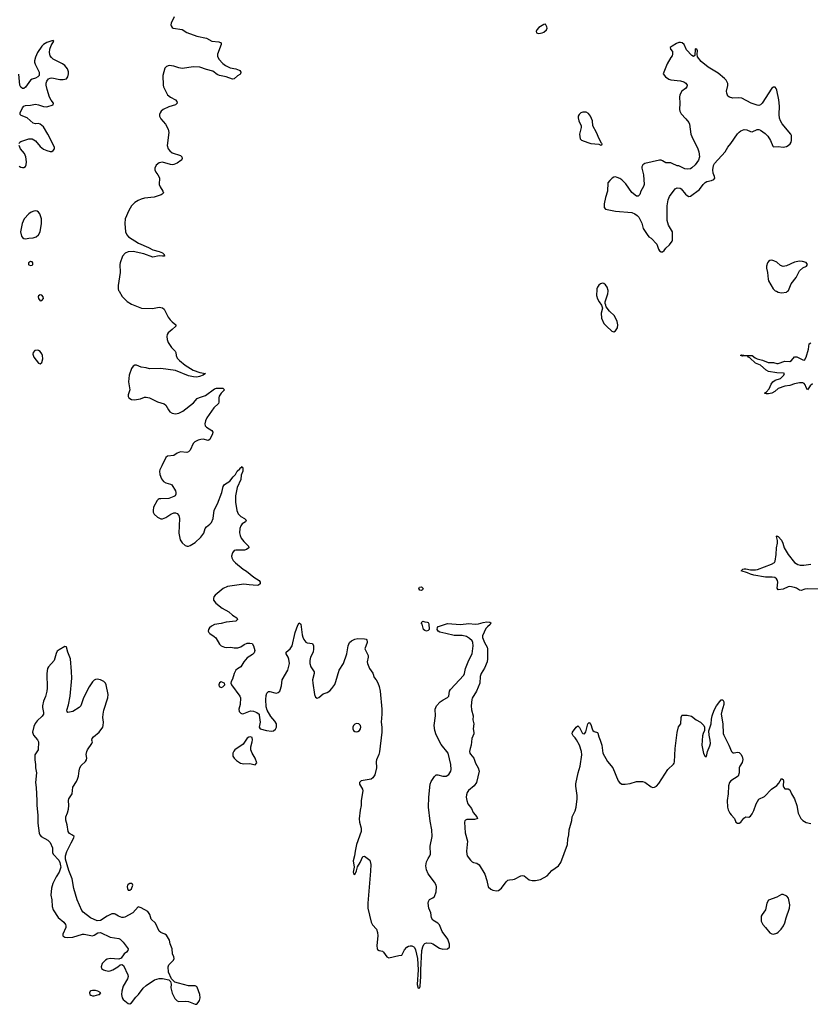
# Model space of a CAD drawing. Header units: inches. Extents: x 2143843 to 2212570, y 881249 to 1017455.
# Tile 5 of 54: x 2158837 to 2168543, y 881249 to 893333. Entities that reach past the tile are written whole.
import ezdxf

# ---------------------------------------------------------------- set-up
doc = ezdxf.new("R2010")
doc.units = ezdxf.units.IN
doc.header["$MEASUREMENT"] = 0
for name, color, linetype in [('C1858', 7, 'Continuous'), ('C1859', 7, 'Continuous'), ('C1868', 7, 'Continuous'), ('C1869', 7, 'Continuous')]:
    doc.layers.add(name, color=color, linetype=linetype)

msp = doc.modelspace()

# ---------------------------------------------------------------- linework, layer by layer
at = {"layer": 'C1858', "color": 6, "elevation": 300}
for points in [[(2159090, 889957), (2159070, 889942), (2159065, 889930), (2159067, 889910), (2159090, 889884), (2159110, 889885), (2159128, 889910), (2159126, 889930), (2159110, 889953)], [(2159050, 889279), (2159025, 889275), (2159002, 889250), (2158997, 889230), (2159010, 889190), (2159070, 889119), (2159090, 889110), (2159110, 889125), (2159122, 889170), (2159118, 889210), (2159110, 889234), (2159090, 889260), (2159070, 889273)], [(2159730, 881419), (2159710, 881415), (2159703, 881410), (2159694, 881390), (2159700, 881370), (2159710, 881360), (2159730, 881352), (2159750, 881351), (2159810, 881367), (2159819, 881370), (2159835, 881390), (2159797, 881410), (2159770, 881416)]]:
    msp.add_lwpolyline(points, close=True, dxfattribs=at)
for points in [[(2160000, 882357), (2159990, 882360), (2159970, 882360), (2159910, 882329), (2159830, 882277), (2159790, 882273), (2159708, 882308), (2159618, 882378), (2159601, 882401), (2159543, 882530), (2159502, 882670), (2159482, 882790), (2159441, 882890), (2159401, 883030), (2159401, 883070), (2159415, 883125), (2159468, 883232), (2159502, 883290), (2159506, 883310), (2159486, 883326), (2159450, 883345), (2159433, 883370), (2159421, 883450), (2159404, 883510), (2159404, 883550), (2159423, 883597), (2159435, 883645), (2159439, 883690), (2159436, 883750), (2159441, 883770), (2159480, 883830), (2159490, 883915), (2159536, 883984), (2159548, 884010), (2159559, 884050), (2159566, 884114), (2159575, 884150), (2159590, 884178), (2159644, 884230), (2159658, 884250), (2159662, 884270), (2159655, 884315), (2159661, 884350), (2159670, 884370), (2159724, 884450), (2159730, 884470), (2159723, 884490), (2159728, 884510), (2159743, 884530), (2159812, 884588), (2159857, 884650), (2159863, 884670), (2159867, 884710), (2159858, 884770), (2159861, 884810), (2159870, 884860), (2159919, 885010), (2159923, 885050), (2159899, 885170), (2159890, 885191), (2159870, 885210), (2159830, 885229), (2159790, 885239), (2159770, 885236), (2159750, 885226), (2159730, 885206), (2159690, 885144), (2159621, 885010), (2159588, 884910), (2159569, 884891), (2159490, 884843), (2159429, 884830), (2159421, 884841), (2159418, 884858), (2159437, 884923), (2159457, 885030), (2159477, 885250), (2159475, 885335), (2159461, 885490), (2159428, 885570), (2159413, 885633), (2159410, 885637), (2159390, 885641), (2159320, 885600), (2159299, 885581), (2159285, 885555), (2159260, 885470), (2159190, 885390), (2159180, 885370), (2159169, 885310), (2159173, 885130), (2159170, 885090), (2159153, 885027), (2159129, 884970), (2159116, 884910), (2159116, 884890), (2159129, 884830), (2159128, 884810), (2159115, 884785), (2159053, 884727), (2159027, 884693), (2159010, 884659), (2158994, 884590), (2159006, 884550), (2159056, 884496), (2159067, 884470), (2159065, 884370), (2159024, 884310), (2159025, 884250), (2159033, 884190), (2159030, 884150), (2159042, 884090), (2159030, 883970), (2159039, 883910), (2159049, 883750), (2159048, 883690), (2159060, 883570), (2159059, 883470), (2159077, 883350), (2159085, 883330), (2159100, 883310), (2159182, 883262), (2159213, 883233), (2159240, 883170), (2159242, 883110), (2159248, 883090), (2159318, 883018), (2159332, 882990), (2159340, 882950), (2159341, 882930), (2159322, 882870), (2159287, 882813), (2159244, 882730), (2159228, 882672), (2159220, 882590), (2159233, 882530), (2159238, 882450), (2159247, 882410), (2159310, 882314), (2159378, 882258), (2159400, 882230), (2159404, 882210), (2159402, 882190), (2159366, 882110), (2159368, 882088), (2159390, 882074), (2159430, 882067), (2159490, 882072), (2159610, 882109), (2159630, 882109), (2159730, 882089), (2159750, 882096), (2159795, 882125), (2159830, 882130), (2159950, 882071), (2160000, 882064)], [(2160000, 881807), (2159950, 881810), (2159910, 881801), (2159890, 881789), (2159851, 881750), (2159836, 881710), (2159842, 881690), (2159866, 881670), (2159890, 881662), (2159930, 881656), (2159950, 881659), (2159980, 881670), (2160000, 881682)]]:
    msp.add_lwpolyline(points, dxfattribs=at)
at = {"layer": 'C1859', "color": 6, "elevation": 300}
for points in [[(2158830, 891812), (2158840, 891830), (2158850, 891839), (2158950, 891870), (2158990, 891870), (2159030, 891846), (2159090, 891777), (2159130, 891743), (2159170, 891726), (2159210, 891717), (2159230, 891717), (2159250, 891726), (2159263, 891750), (2159263, 891770), (2159182, 891930), (2159130, 892020), (2159090, 892052), (2159070, 892057), (2159030, 892054), (2159002, 892062), (2158930, 892129), (2158856, 892156), (2158844, 892170), (2158844, 892190), (2158870, 892250), (2158889, 892271), (2158910, 892280), (2158970, 892284), (2159030, 892296), (2159070, 892290), (2159130, 892269), (2159170, 892265), (2159249, 892290), (2159252, 892310), (2159225, 892345), (2159204, 892384), (2159176, 892476), (2159164, 892530), (2159164, 892556), (2159170, 892577), (2159193, 892607), (2159210, 892617), (2159230, 892620), (2159330, 892600), (2159370, 892599), (2159410, 892608), (2159430, 892632), (2159437, 892670), (2159435, 892695), (2159425, 892730), (2159391, 892770), (2159363, 892790), (2159250, 892850), (2159228, 892868), (2159211, 892890), (2159202, 892930), (2159208, 892972), (2159223, 893017), (2159256, 893070), (2159250, 893077), (2159230, 893075), (2159170, 893052), (2159130, 893028), (2159110, 893009), (2159055, 892930), (2159030, 892873), (2159019, 892830), (2159020, 892810), (2159027, 892787), (2159077, 892690), (2159075, 892650), (2159060, 892630), (2159030, 892614), (2158990, 892602), (2158971, 892590), (2158910, 892506), (2158890, 892490), (2158870, 892487), (2158850, 892503), (2158840, 892530), (2158825, 892665)], [(2158830, 891534), (2158850, 891522), (2158870, 891517), (2158890, 891518), (2158908, 891530), (2158917, 891550), (2158920, 891590), (2158911, 891650), (2158895, 891690), (2158848, 891750), (2158830, 891790)]]:
    msp.add_lwpolyline(points, dxfattribs=at)
for points in [[(2159030, 890988), (2159010, 890985), (2158979, 890970), (2158951, 890950), (2158892, 890890), (2158868, 890832), (2158848, 890730), (2158858, 890678), (2158870, 890660), (2158890, 890648), (2158910, 890645), (2158950, 890650), (2159003, 890657), (2159040, 890670), (2159070, 890694), (2159090, 890730), (2159106, 890830), (2159105, 890890), (2159085, 890950), (2159070, 890970), (2159050, 890983)], [(2158970, 890367), (2158946, 890350), (2158946, 890330), (2158950, 890326), (2158970, 890316), (2158990, 890322), (2158997, 890330), (2158999, 890350), (2158990, 890360)]]:
    msp.add_lwpolyline(points, close=True, dxfattribs=at)
at = {"layer": 'C1868', "color": 6}
for points, elevation in [([(2160058, 890000), (2160096, 889936), (2160156, 889876), (2160210, 889840), (2160332, 889792), (2160467, 889787), (2160550, 889804), (2160590, 889796), (2160610, 889779), (2160662, 889682), (2160683, 889650), (2160710, 889624), (2160756, 889590), (2160754, 889570), (2160711, 889530), (2160659, 889490), (2160647, 889470), (2160644, 889444), (2160646, 889410), (2160661, 889370), (2160701, 889310), (2160745, 889265), (2160753, 889250), (2160758, 889210), (2160770, 889180), (2160798, 889150), (2160870, 889092), (2160966, 889030), (2161050, 889004), (2161117, 888990), (2161089, 888970), (2161046, 888954), (2161010, 888947), (2160970, 888948), (2160910, 888962), (2160750, 889026), (2160570, 889053), (2160430, 889048), (2160390, 889060), (2160330, 889070), (2160270, 889094), (2160250, 889092), (2160230, 889080), (2160210, 889052), (2160181, 888970), (2160172, 888890), (2160190, 888790), (2160170, 888730), (2160168, 888710), (2160176, 888690), (2160210, 888671), (2160248, 888668), (2160319, 888681), (2160370, 888699), (2160390, 888700), (2160430, 888691), (2160530, 888643), (2160610, 888620), (2160630, 888601), (2160664, 888544), (2160682, 888522), (2160710, 888504), (2160750, 888497), (2160790, 888504), (2160842, 888530), (2160970, 888630), (2161018, 888682), (2161044, 888696), (2161118, 888722), (2161230, 888803), (2161252, 888810), (2161312, 888812), (2161332, 888810), (2161350, 888790), (2161309, 888751), (2161286, 888714), (2161280, 888690), (2161282, 888638), (2161278, 888622), (2161220, 888570), (2161133, 888447), (2161117, 888410), (2161111, 888371), (2161114, 888350), (2161130, 888330), (2161197, 888290), (2161208, 888270), (2161205, 888250), (2161170, 888180), (2161150, 888170), (2161090, 888183), (2161059, 888181), (2161028, 888172), (2160988, 888152), (2160968, 888132), (2160931, 888049), (2160910, 888028), (2160890, 888023), (2160810, 888029), (2160770, 888013), (2160730, 887983), (2160650, 887976), (2160630, 887959), (2160584, 887856), (2160558, 887810), (2160553, 887790), (2160558, 887750), (2160577, 887697), (2160604, 887664), (2160630, 887648), (2160690, 887633), (2160704, 887624), (2160748, 887550), (2160755, 887530), (2160756, 887510), (2160745, 887490), (2160730, 887480), (2160670, 887455), (2160570, 887454), (2160549, 887451), (2160536, 887444), (2160523, 887430), (2160480, 887350), (2160474, 887310), (2160477, 887290), (2160490, 887263), (2160530, 887228), (2160570, 887207), (2160590, 887208), (2160630, 887223), (2160694, 887266), (2160730, 887282), (2160750, 887281), (2160771, 887271), (2160789, 887249), (2160800, 887210), (2160790, 887030), (2160808, 886950), (2160832, 886912), (2160870, 886880), (2160892, 886872), (2160910, 886872), (2160930, 886879), (2160990, 886916), (2161060, 886980), (2161096, 887030), (2161115, 887090), (2161129, 887110), (2161170, 887140), (2161190, 887162), (2161211, 887210), (2161226, 887314), (2161265, 887390), (2161318, 887530), (2161337, 887603), (2161350, 887630), (2161417, 887670), (2161456, 887724), (2161487, 887753), (2161509, 887790), (2161540, 887820), (2161550, 887835), (2161561, 887839), (2161570, 887850), (2161576, 887830), (2161577, 887790), (2161558, 887742), (2161550, 887690), (2161506, 887590), (2161488, 887488), (2161486, 887410), (2161503, 887310), (2161520, 887270), (2161550, 887237), (2161598, 887210), (2161618, 887190), (2161608, 887170), (2161570, 887144), (2161550, 887120), (2161539, 887090), (2161536, 887036), (2161542, 887002), (2161556, 886970), (2161588, 886928), (2161647, 886870), (2161649, 886850), (2161620, 886830), (2161596, 886824), (2161490, 886823), (2161470, 886818), (2161449, 886790), (2161439, 886750), (2161440, 886730), (2161456, 886696), (2161486, 886666), (2161579, 886590), (2161623, 886563), (2161712, 886490), (2161778, 886450), (2161789, 886430), (2161788, 886410), (2161770, 886391), (2161753, 886387), (2161655, 886395), (2161590, 886407), (2161390, 886375), (2161337, 886350), (2161238, 886270), (2161221, 886250), (2161215, 886230), (2161217, 886210), (2161247, 886170), (2161321, 886110), (2161404, 886064), (2161450, 886025), (2161502, 885990), (2161512, 885970), (2161490, 885949), (2161370, 885939), (2161310, 885922), (2161227, 885910), (2161190, 885890), (2161169, 885871), (2161157, 885850), (2161153, 885830), (2161160, 885810), (2161170, 885800), (2161224, 885764), (2161245, 885745), (2161291, 885670), (2161311, 885650), (2161350, 885630), (2161374, 885626), (2161430, 885632), (2161470, 885625), (2161515, 885625), (2161550, 885635), (2161594, 885666), (2161630, 885682), (2161662, 885682), (2161690, 885675), (2161707, 885650), (2161723, 885590), (2161716, 885564), (2161697, 885543), (2161630, 885499), (2161590, 885453), (2161551, 885390), (2161510, 885366), (2161492, 885350), (2161470, 885310), (2161450, 885239), (2161434, 885210), (2161430, 885190), (2161439, 885170), (2161540, 885030), (2161546, 885010), (2161544, 884930), (2161527, 884870), (2161530, 884842), (2161550, 884820), (2161570, 884814), (2161590, 884816), (2161670, 884852), (2161708, 884848), (2161750, 884830), (2161776, 884810), (2161778, 884798), (2161789, 884710), (2161779, 884650), (2161790, 884630), (2161866, 884610), (2161930, 884601), (2161954, 884606), (2161976, 884624), (2161990, 884650), (2161990, 884691), (2161970, 884724), (2161919, 884779), (2161877, 884857), (2161861, 884901), (2161857, 884990), (2161862, 885038), (2161872, 885068), (2161890, 885089), (2161910, 885089), (2161970, 885070), (2161990, 885069), (2162010, 885075), (2162029, 885091), (2162035, 885105), (2162050, 885159), (2162060, 885230), (2162128, 885350), (2162149, 885430), (2162143, 885483), (2162132, 885510), (2162107, 885550), (2162109, 885570), (2162156, 885610), (2162182, 885650), (2162218, 885810), (2162250, 885902), (2162270, 885932), (2162290, 885913), (2162304, 885784), (2162313, 885753), (2162326, 885726), (2162350, 885695), (2162367, 885687), (2162430, 885677), (2162444, 885650), (2162446, 885610), (2162441, 885570), (2162409, 885510), (2162399, 885470), (2162398, 885430), (2162410, 885390), (2162452, 885330), (2162454, 885310), (2162433, 885230), (2162434, 885190), (2162458, 885050), (2162470, 885019), (2162490, 885007), (2162510, 885013), (2162561, 885059), (2162610, 885076), (2162644, 885096), (2162670, 885124), (2162706, 885174), (2162720, 885210), (2162759, 885350), (2162813, 885430), (2162853, 885550), (2162868, 885650), (2162887, 885690), (2162911, 885710), (2162950, 885730), (2162990, 885740), (2163070, 885736), (2163089, 885730), (2163098, 885718), (2163103, 885710), (2163102, 885690), (2163076, 885610), (2163115, 885530), (2163117, 885510), (2163104, 885450), (2163105, 885430), (2163132, 885370), (2163172, 885312), (2163190, 885259), (2163215, 885230), (2163234, 885194), (2163249, 885149), (2163263, 885090), (2163281, 884870), (2163282, 884810), (2163276, 884710), (2163283, 884650), (2163282, 884590), (2163253, 884347), (2163246, 884314), (2163217, 884250), (2163214, 884230), (2163219, 884150), (2163196, 884064), (2163173, 884027), (2163150, 884012), (2163030, 883992), (2163007, 883970), (2163009, 883950), (2163044, 883890), (2163048, 883868), (2163031, 883750), (2163031, 883690), (2163018, 883630), (2163006, 883526), (2163010, 883482), (2163029, 883410), (2163030, 883370), (2162971, 883210), (2162954, 883130), (2162948, 883070), (2162933, 883010), (2162942, 882930), (2162930, 882870), (2162935, 882855), (2162950, 882840), (2162970, 882886), (2162984, 882936), (2163016, 882990), (2163050, 883063), (2163070, 883066), (2163136, 883016), (2163146, 882966), (2163143, 882883), (2163109, 882490), (2163109, 882429), (2163150, 882256), (2163170, 882224), (2163216, 882170), (2163230, 882130), (2163233, 882090), (2163220, 881970), (2163226, 881930), (2163230, 881922), (2163249, 881910), (2163290, 881899), (2163304, 881890), (2163345, 881830), (2163370, 881820), (2163490, 881847), (2163530, 881850), (2163561, 881919), (2163590, 881951), (2163610, 881962), (2163630, 881966), (2163650, 881965), (2163675, 881955), (2163685, 881945), (2163698, 881918), (2163719, 881810), (2163728, 881670), (2163716, 881490), (2163730, 881446), (2163750, 881451), (2163753, 881470), (2163763, 881590), (2163761, 881670), (2163772, 881908), (2163785, 881955), (2163798, 881982), (2163810, 881995), (2163830, 882002), (2163890, 881998), (2163910, 881992), (2163990, 881936), (2164030, 881926), (2164090, 881928), (2164115, 881950), (2164113, 881987), (2164095, 882050), (2164024, 882144), (2163990, 882223), (2163970, 882245), (2163910, 882280), (2163892, 882310), (2163884, 882370), (2163858, 882430), (2163852, 882490), (2163855, 882510), (2163870, 882535), (2163910, 882555), (2163930, 882572), (2163950, 882631), (2163954, 882690), (2163950, 882710), (2163930, 882747), (2163850, 882850), (2163830, 882901), (2163823, 882950), (2163830, 882997), (2163850, 883037), (2163874, 883070), (2163879, 883090), (2163876, 883190), (2163901, 883310), (2163896, 883390), (2163876, 883496), (2163856, 883670), (2163860, 883790), (2163876, 883950), (2163890, 883985), (2163930, 884045), (2163950, 884063), (2163970, 884067), (2164030, 884048), (2164072, 884048), (2164106, 884070), (2164130, 884110), (2164134, 884130), (2164130, 884190), (2164096, 884330), (2164010, 884439), (2163950, 884557), (2163932, 884610), (2163926, 884670), (2163941, 884790), (2163939, 884870), (2163955, 884910), (2164001, 884959), (2164035, 884985), (2164090, 885014), (2164106, 885030), (2164114, 885090), (2164126, 885114), (2164290, 885290), (2164299, 885310), (2164311, 885370), (2164350, 885471), (2164391, 885550), (2164406, 885650), (2164402, 885690), (2164391, 885711), (2164360, 885740), (2164322, 885762), (2164270, 885775), (2164170, 885777), (2164070, 885801), (2163994, 885814), (2163973, 885830), (2163961, 885850), (2163966, 885874), (2163975, 885885), (2163989, 885890), (2164090, 885922), (2164250, 885911), (2164350, 885923), (2164430, 885916), (2164470, 885917), (2164526, 885934), (2164570, 885941), (2164610, 885938), (2164621, 885930), (2164613, 885910), (2164578, 885882), (2164560, 885860), (2164518, 885770), (2164520, 885750), (2164542, 885690), (2164574, 885630), (2164580, 885610), (2164582, 885490), (2164576, 885450), (2164545, 885375), (2164503, 885310), (2164491, 885270), (2164486, 885190), (2164447, 885090), (2164393, 885007), (2164387, 884990), (2164378, 884910), (2164383, 884863), (2164405, 884790), (2164402, 884742), (2164411, 884690), (2164405, 884630), (2164414, 884586), (2164413, 884570), (2164389, 884510), (2164381, 884430), (2164366, 884390), (2164358, 884350), (2164362, 884330), (2164370, 884317), (2164411, 884270), (2164434, 884210), (2164466, 884150), (2164476, 884110), (2164444, 883970), (2164417, 883930), (2164348, 883872), (2164332, 883850), (2164322, 883818), (2164320, 883790), (2164326, 883750), (2164339, 883710), (2164385, 883650), (2164404, 883604), (2164450, 883550), (2164456, 883530), (2164450, 883525), (2164421, 883518), (2164325, 883515), (2164310, 883510), (2164301, 883499), (2164297, 883483), (2164307, 883353), (2164336, 883250), (2164322, 883130), (2164325, 883090), (2164332, 883070), (2164370, 883016), (2164390, 882999), (2164410, 882990), (2164450, 882982), (2164479, 882959), (2164547, 882847), (2164572, 882770), (2164589, 882689), (2164622, 882662), (2164646, 882650), (2164690, 882642), (2164713, 882647), (2164750, 882673), (2164809, 882751), (2164830, 882771), (2164850, 882778), (2164890, 882779), (2164910, 882785), (2164990, 882824), (2165010, 882829), (2165030, 882824), (2165090, 882777), (2165127, 882767), (2165171, 882769), (2165230, 882781), (2165314, 882826), (2165371, 882889), (2165451, 882949), (2165482, 882990), (2165561, 883210), (2165566, 883274), (2165580, 883330), (2165583, 883390), (2165616, 883504), (2165621, 883550), (2165655, 883625), (2165667, 883670), (2165679, 883770), (2165679, 883810), (2165664, 883924), (2165664, 883956), (2165691, 884090), (2165716, 884170), (2165739, 884310), (2165735, 884350), (2165710, 884430), (2165674, 884494), (2165658, 884518), (2165630, 884545), (2165619, 884570), (2165625, 884590), (2165670, 884652), (2165690, 884666), (2165710, 884646), (2165742, 884582), (2165750, 884572), (2165770, 884569), (2165789, 884591), (2165810, 884690), (2165830, 884707), (2165850, 884682), (2165864, 884630), (2165875, 884610), (2165890, 884597), (2165930, 884586), (2165936, 884576), (2165945, 884530), (2165965, 884490), (2165982, 884430), (2165997, 884330), (2166052, 884230), (2166118, 884150), (2166186, 883990), (2166199, 883970), (2166230, 883952), (2166269, 883949), (2166330, 883958), (2166410, 883982), (2166483, 883983), (2166510, 883973), (2166590, 883917), (2166610, 883911), (2166630, 883913), (2166653, 883927), (2166683, 883957), (2166794, 884130), (2166864, 884196), (2166872, 884208), (2166876, 884224), (2166883, 884390), (2166910, 884584), (2166926, 884654), (2166953, 884690), (2166958, 884770), (2166965, 884795), (2166970, 884799), (2167030, 884799), (2167086, 884786), (2167142, 884742), (2167195, 884710), (2167235, 884670), (2167244, 884650), (2167245, 884630), (2167242, 884610), (2167226, 884574), (2167218, 884542), (2167213, 884430), (2167230, 884327), (2167250, 884288), (2167270, 884291), (2167282, 884350), (2167310, 884419), (2167316, 884450), (2167315, 884490), (2167300, 884550), (2167295, 884605), (2167327, 884690), (2167328, 884750), (2167336, 884790), (2167361, 884859), (2167391, 884910), (2167430, 884965), (2167450, 884984), (2167470, 884986), (2167480, 884960), (2167481, 884930), (2167455, 884845), (2167449, 884810), (2167469, 884690), (2167474, 884574), (2167480, 884550), (2167542, 884430), (2167577, 884350), (2167590, 884337), (2167610, 884333), (2167650, 884345), (2167670, 884340), (2167690, 884317), (2167705, 884290), (2167715, 884255), (2167705, 884215), (2167676, 884170), (2167669, 884150), (2167669, 884090), (2167657, 884050), (2167568, 883992), (2167550, 883970), (2167540, 883930), (2167535, 883830), (2167521, 883750), (2167527, 883667), (2167536, 883636), (2167555, 883595), (2167570, 883573), (2167611, 883530), (2167630, 883486), (2167650, 883471), (2167670, 883471), (2167690, 883486), (2167726, 883534), (2167750, 883550), (2167790, 883546), (2167810, 883556), (2167830, 883585), (2167850, 883626), (2167876, 883710), (2167910, 883766), (2167981, 883799), (2168065, 883890), (2168130, 883934), (2168157, 883963), (2168190, 884020), (2168210, 884007), (2168215, 883990), (2168210, 883930), (2168216, 883910), (2168230, 883895), (2168270, 883894), (2168290, 883882), (2168312, 883830), (2168349, 883770), (2168376, 883690), (2168395, 883595), (2168426, 883530), (2168450, 883504), (2168490, 883478), (2168550, 883467)], 300), ([(2165922, 890000), (2165919, 889970), (2165919, 889950), (2165929, 889909), (2165950, 889871), (2165981, 889830), (2165991, 889791), (2165975, 889730), (2165981, 889670), (2166010, 889606), (2166041, 889570), (2166106, 889510), (2166130, 889504), (2166150, 889515), (2166174, 889550), (2166178, 889590), (2166172, 889630), (2166137, 889697), (2166076, 889756), (2166035, 889810), (2166033, 889830), (2166024, 889850), (2166025, 889870), (2166058, 889970), (2166060, 890000)], 400), ([(2168126, 890000), (2168150, 889989), (2168190, 889980), (2168250, 889988), (2168263, 890000)], 400), ([(2168570, 888864), (2168541, 888839), (2168510, 888791), (2168490, 888820), (2168480, 888850), (2168468, 888868), (2168450, 888876), (2168410, 888877), (2168350, 888865), (2168290, 888845), (2168230, 888837), (2168150, 888806), (2168108, 888770), (2168070, 888751), (2168030, 888742), (2168003, 888743), (2167981, 888750), (2168000, 888760), (2168039, 888801), (2168061, 888859), (2168083, 888890), (2168110, 888910), (2168176, 888930), (2168219, 888970), (2168227, 888990), (2168215, 888995), (2168130, 888999), (2168030, 889015), (2168002, 889030), (2167932, 889092), (2167870, 889118), (2167801, 889181), (2167782, 889190), (2167770, 889206), (2167710, 889204), (2167685, 889210), (2167690, 889215), (2167702, 889218), (2167751, 889211), (2167830, 889212), (2167864, 889184), (2167889, 889169), (2167956, 889156), (2168026, 889126), (2168090, 889125), (2168130, 889115), (2168150, 889115), (2168230, 889142), (2168290, 889139), (2168310, 889150), (2168350, 889196), (2168376, 889196), (2168450, 889157), (2168470, 889153), (2168490, 889193), (2168520, 889290), (2168530, 889355), (2168550, 889367)], 300), ([(2168650, 886343), (2168510, 886348), (2168477, 886343), (2168430, 886328), (2168410, 886331), (2168374, 886354), (2168350, 886364), (2168290, 886375), (2168269, 886371), (2168210, 886345), (2168150, 886334), (2168135, 886355), (2168142, 886430), (2168139, 886450), (2168128, 886470), (2168106, 886486), (2168073, 886493), (2167992, 886492), (2167850, 886516), (2167810, 886526), (2167770, 886546), (2167694, 886570), (2167713, 886590), (2167730, 886593), (2167750, 886593), (2167810, 886579), (2167870, 886581), (2167894, 886586), (2168068, 886650), (2168102, 886670), (2168110, 886687), (2168123, 886770), (2168128, 886850), (2168140, 886910), (2168139, 886939), (2168127, 886990), (2168130, 887002), (2168135, 886995), (2168150, 886990), (2168190, 886944), (2168205, 886910), (2168223, 886850), (2168270, 886771), (2168350, 886670), (2168390, 886646), (2168420, 886640), (2168463, 886637), (2168549, 886651)], 300), ([(2160000, 881682), (2160043, 881710), (2160070, 881733), (2160090, 881737), (2160110, 881723), (2160164, 881610), (2160167, 881590), (2160160, 881560), (2160107, 881470), (2160090, 881410), (2160089, 881370), (2160097, 881330), (2160108, 881308), (2160170, 881258), (2160190, 881255), (2160210, 881268), (2160263, 881337), (2160296, 881370), (2160352, 881448), (2160390, 881481), (2160492, 881548), (2160550, 881564), (2160590, 881567), (2160668, 881548), (2160688, 881528), (2160695, 881495), (2160692, 881450), (2160710, 881387), (2160741, 881321), (2160770, 881290), (2160790, 881285), (2160870, 881287), (2160910, 881282), (2160990, 881249), (2161010, 881252), (2161030, 881269), (2161043, 881297), (2161052, 881330), (2161049, 881370), (2161018, 881458), (2161008, 881468), (2160990, 881477), (2160910, 881477), (2160786, 881506), (2160742, 881522), (2160701, 881561), (2160665, 881645), (2160659, 881710), (2160667, 881733), (2160727, 881790), (2160734, 881810), (2160731, 881830), (2160714, 881870), (2160708, 881930), (2160686, 881990), (2160675, 882035), (2160638, 882098), (2160620, 882110), (2160570, 882129), (2160550, 882146), (2160503, 882243), (2160452, 882292), (2160433, 882350), (2160410, 882387), (2160330, 882431), (2160290, 882443), (2160228, 882370), (2160130, 882319), (2160110, 882314), (2160090, 882316), (2160050, 882330), (2160010, 882354), (2160000, 882357)], 300), ([(2160000, 882064), (2160056, 882056), (2160070, 882049), (2160109, 882010), (2160169, 881930), (2160163, 881910), (2160147, 881890), (2160121, 881870), (2160085, 881815), (2160056, 881804), (2160000, 881807)], 300)]:
    msp.add_lwpolyline(points, dxfattribs=dict(at, elevation=elevation))
at = {"layer": 'C1868', "color": 6, "elevation": 300}
for points in [[(2163770, 886329), (2163748, 886330), (2163738, 886350), (2163746, 886370), (2163770, 886371), (2163791, 886350), (2163784, 886336)], [(2163830, 885830), (2163810, 885835), (2163795, 885850), (2163776, 885916), (2163766, 885930), (2163788, 885952), (2163810, 885942), (2163840, 885940), (2163853, 885933), (2163860, 885920), (2163862, 885850), (2163850, 885838)], [(2161310, 885205), (2161290, 885194), (2161284, 885170), (2161288, 885148), (2161310, 885138), (2161330, 885143), (2161357, 885170), (2161352, 885190)], [(2162970, 884695), (2162950, 884688), (2162936, 884670), (2162928, 884650), (2162927, 884630), (2162934, 884610), (2162950, 884596), (2162970, 884592), (2162990, 884598), (2163007, 884610), (2163020, 884630), (2163026, 884650), (2163023, 884670), (2163002, 884690)], [(2161670, 884533), (2161650, 884527), (2161630, 884514), (2161580, 884440), (2161480, 884370), (2161465, 884355), (2161455, 884330), (2161455, 884295), (2161469, 884270), (2161500, 884240), (2161548, 884208), (2161590, 884199), (2161663, 884203), (2161730, 884186), (2161749, 884211), (2161730, 884269), (2161690, 884330), (2161675, 884370), (2161674, 884410), (2161693, 884470), (2161694, 884494), (2161690, 884522)], [(2160213, 882730), (2160188, 882730), (2160170, 882720), (2160161, 882710), (2160156, 882690), (2160160, 882670), (2160170, 882650), (2160190, 882650), (2160210, 882667), (2160228, 882710), (2160223, 882723)], [(2168210, 882595), (2168190, 882595), (2168130, 882564), (2168030, 882526), (2168009, 882491), (2167991, 882410), (2167950, 882350), (2167941, 882330), (2167938, 882310), (2167941, 882270), (2167958, 882230), (2167993, 882193), (2168045, 882125), (2168070, 882112), (2168090, 882109), (2168130, 882121), (2168150, 882133), (2168186, 882170), (2168213, 882210), (2168231, 882249), (2168247, 882310), (2168289, 882430), (2168291, 882470), (2168276, 882550), (2168254, 882574)]]:
    msp.add_lwpolyline(points, close=True, dxfattribs=at)
at = {"layer": 'C1869', "color": 6}
for points, elevation in [([(2160734, 893370), (2160695, 893290), (2160693, 893270), (2160696, 893256), (2160710, 893238), (2160723, 893230), (2160830, 893211), (2160890, 893177), (2161010, 893132), (2161130, 893106), (2161198, 893070), (2161280, 893060), (2161311, 893051), (2161311, 893030), (2161264, 892910), (2161265, 892885), (2161282, 892850), (2161330, 892794), (2161363, 892770), (2161421, 892741), (2161490, 892728), (2161530, 892715), (2161540, 892710), (2161552, 892688), (2161546, 892670), (2161538, 892662), (2161510, 892646), (2161470, 892608), (2161450, 892603), (2161372, 892632), (2161290, 892647), (2161262, 892662), (2161210, 892701), (2161130, 892723), (2161050, 892752), (2160970, 892755), (2160830, 892736), (2160790, 892743), (2160730, 892764), (2160671, 892769), (2160641, 892759), (2160621, 892739), (2160594, 892650), (2160598, 892530), (2160602, 892510), (2160652, 892412), (2160690, 892383), (2160751, 892350), (2160768, 892330), (2160770, 892310), (2160752, 892288), (2160670, 892265), (2160597, 892230), (2160574, 892210), (2160561, 892190), (2160555, 892170), (2160555, 892150), (2160570, 892117), (2160627, 892050), (2160662, 891990), (2160667, 891950), (2160649, 891790), (2160662, 891750), (2160682, 891722), (2160710, 891700), (2160810, 891666), (2160827, 891650), (2160833, 891630), (2160824, 891610), (2160816, 891604), (2160770, 891574), (2160730, 891557), (2160710, 891552), (2160690, 891554), (2160590, 891585), (2160550, 891576), (2160513, 891547), (2160497, 891510), (2160498, 891490), (2160510, 891461), (2160533, 891430), (2160553, 891393), (2160548, 891310), (2160560, 891280), (2160596, 891230), (2160601, 891210), (2160597, 891203), (2160588, 891190), (2160576, 891185), (2160490, 891155), (2160370, 891141), (2160330, 891130), (2160290, 891114), (2160250, 891089), (2160210, 891050), (2160177, 890990), (2160134, 890890), (2160128, 890830), (2160136, 890730), (2160153, 890693), (2160172, 890670), (2160297, 890590), (2160418, 890538), (2160470, 890510), (2160550, 890489), (2160590, 890471), (2160610, 890450), (2160614, 890430), (2160591, 890429), (2160550, 890435), (2160470, 890418), (2160360, 890460), (2160230, 890490), (2160170, 890483), (2160133, 890467), (2160100, 890430), (2160071, 890350), (2160067, 890330), (2160071, 890230), (2160046, 890070), (2160047, 890030), (2160052, 890010), (2160058, 890000)], 300), ([(2168263, 890000), (2168275, 890010), (2168309, 890091), (2168368, 890170), (2168409, 890251), (2168450, 890289), (2168497, 890310), (2168508, 890330), (2168490, 890352), (2168446, 890366), (2168409, 890369), (2168350, 890356), (2168250, 890312), (2168210, 890305), (2168177, 890317), (2168130, 890357), (2168095, 890375), (2168070, 890380), (2168044, 890376), (2168030, 890367), (2168017, 890350), (2168005, 890310), (2168005, 890285), (2168017, 890230), (2168024, 890150), (2168030, 890127), (2168088, 890028), (2168110, 890007), (2168126, 890000)], 400), ([(2166060, 890000), (2166061, 890010), (2166047, 890050), (2166030, 890077), (2166010, 890095), (2165990, 890100), (2165967, 890090), (2165947, 890073), (2165931, 890050), (2165924, 890030), (2165922, 890000)], 400)]:
    msp.add_lwpolyline(points, dxfattribs=dict(at, elevation=elevation))
at = {"layer": 'C1869', "color": 6, "elevation": 400}
for points in [[(2165290, 893278), (2165270, 893275), (2165210, 893238), (2165184, 893210), (2165179, 893190), (2165182, 893170), (2165205, 893165), (2165230, 893168), (2165250, 893171), (2165270, 893181), (2165305, 893210), (2165313, 893230), (2165310, 893246)], [(2166950, 893054), (2166930, 893053), (2166900, 893040), (2166845, 893010), (2166823, 892990), (2166826, 892970), (2166850, 892942), (2166853, 892910), (2166846, 892890), (2166829, 892871), (2166784, 892790), (2166738, 892670), (2166766, 892630), (2166805, 892605), (2166830, 892597), (2166950, 892582), (2166990, 892571), (2167014, 892554), (2167031, 892531), (2167026, 892510), (2167011, 892490), (2166966, 892454), (2166942, 892410), (2166937, 892383), (2166943, 892310), (2166938, 892230), (2166942, 892210), (2166959, 892179), (2167016, 892116), (2167051, 892070), (2167061, 892050), (2167075, 891930), (2167099, 891870), (2167159, 891759), (2167176, 891710), (2167182, 891650), (2167171, 891610), (2167131, 891550), (2167090, 891513), (2167070, 891503), (2167030, 891498), (2167001, 891501), (2166930, 891538), (2166910, 891539), (2166848, 891570), (2166830, 891575), (2166770, 891577), (2166730, 891601), (2166710, 891607), (2166690, 891607), (2166510, 891570), (2166485, 891550), (2166474, 891526), (2166474, 891510), (2166496, 891430), (2166505, 891310), (2166496, 891284), (2166463, 891230), (2166450, 891189), (2166430, 891169), (2166410, 891169), (2166350, 891214), (2166280, 891320), (2166227, 891367), (2166203, 891383), (2166170, 891397), (2166150, 891404), (2166130, 891401), (2166110, 891389), (2166080, 891360), (2166058, 891330), (2166054, 891230), (2166028, 891150), (2166013, 891073), (2166014, 891030), (2166030, 891007), (2166150, 890985), (2166350, 890965), (2166390, 890950), (2166419, 890930), (2166437, 890910), (2166474, 890834), (2166491, 890770), (2166538, 890698), (2166561, 890670), (2166591, 890650), (2166660, 890580), (2166678, 890518), (2166690, 890498), (2166710, 890482), (2166730, 890483), (2166750, 890499), (2166771, 890529), (2166814, 890570), (2166847, 890613), (2166852, 890628), (2166849, 890730), (2166800, 890810), (2166786, 890870), (2166785, 891050), (2166797, 891123), (2166815, 891165), (2166884, 891256), (2166910, 891270), (2166945, 891265), (2166959, 891259), (2167010, 891192), (2167030, 891174), (2167050, 891165), (2167070, 891169), (2167183, 891250), (2167228, 891312), (2167250, 891333), (2167274, 891346), (2167330, 891359), (2167357, 891370), (2167370, 891390), (2167366, 891410), (2167350, 891450), (2167347, 891490), (2167356, 891544), (2167367, 891570), (2167498, 891710), (2167530, 891770), (2167566, 891814), (2167649, 891931), (2167670, 891953), (2167690, 891968), (2167730, 891986), (2167762, 891982), (2167810, 891960), (2167830, 891957), (2167890, 891984), (2167910, 891985), (2167930, 891978), (2167990, 891935), (2168022, 891902), (2168054, 891850), (2168082, 891782), (2168091, 891771), (2168150, 891776), (2168210, 891769), (2168250, 891777), (2168270, 891788), (2168294, 891810), (2168308, 891830), (2168313, 891850), (2168311, 891910), (2168303, 891930), (2168196, 892056), (2168176, 892090), (2168164, 892124), (2168159, 892170), (2168164, 892270), (2168158, 892350), (2168130, 892470), (2168122, 892490), (2168110, 892503), (2168090, 892504), (2168069, 892491), (2167950, 892307), (2167930, 892287), (2167910, 892281), (2167890, 892284), (2167817, 892310), (2167704, 892370), (2167666, 892374), (2167590, 892371), (2167550, 892382), (2167530, 892396), (2167516, 892430), (2167515, 892455), (2167530, 892526), (2167530, 892550), (2167511, 892590), (2167490, 892613), (2167410, 892676), (2167290, 892751), (2167201, 892821), (2167158, 892878), (2167154, 892910), (2167157, 892950), (2167150, 892972), (2167130, 892974), (2167128, 892970), (2167125, 892895), (2167110, 892882), (2167090, 892893), (2167022, 892962), (2166993, 893030), (2166970, 893050)], [(2165750, 892199), (2165726, 892190), (2165704, 892170), (2165695, 892150), (2165694, 892130), (2165701, 892090), (2165728, 892030), (2165730, 892010), (2165710, 891930), (2165717, 891870), (2165734, 891854), (2165810, 891826), (2165850, 891815), (2165945, 891805), (2165970, 891794), (2165982, 891798), (2165986, 891810), (2165978, 891818), (2165952, 891872), (2165919, 891950), (2165872, 892030), (2165868, 892090), (2165844, 892150), (2165820, 892180), (2165790, 892198)]]:
    msp.add_lwpolyline(points, close=True, dxfattribs=at)

doc.saveas('drawing.dxf')
